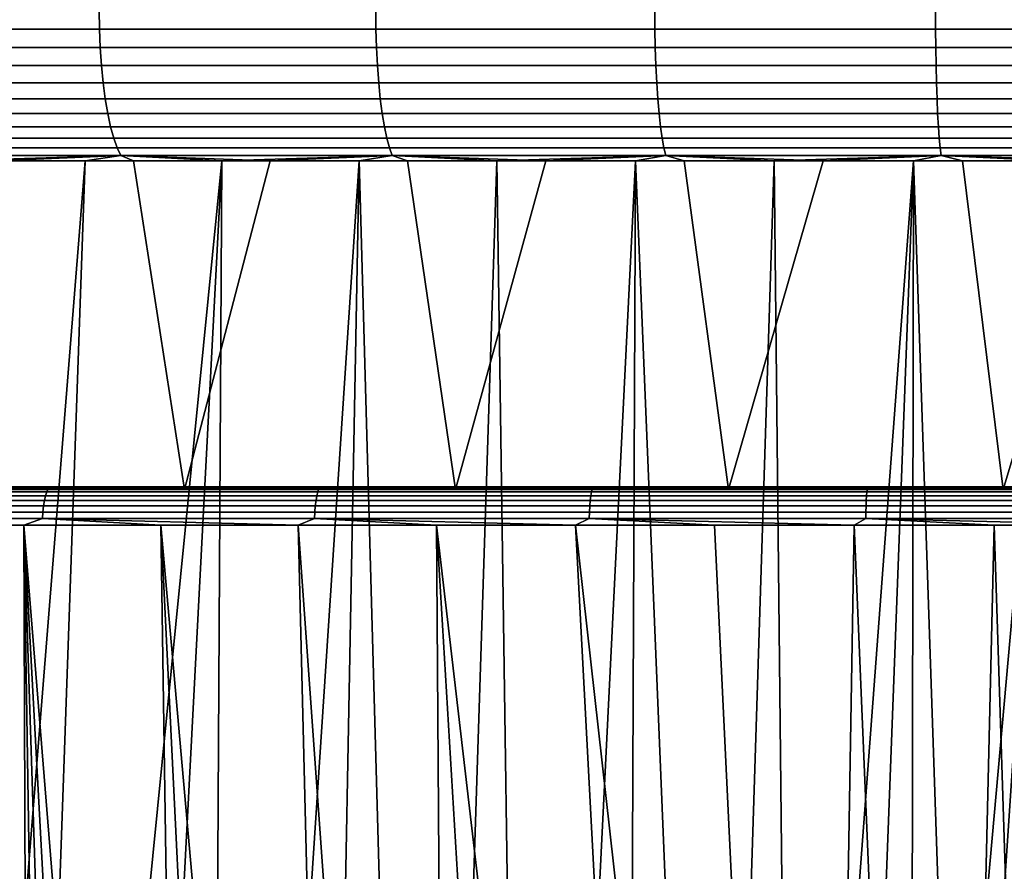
# Model space of a CAD drawing. Header units: metres. Extents: x -166 to 33, y -71 to 34.
# Tile 102 of 256: x 6.55 to 10.37, y -57.44 to -54.14. Entities that reach past the tile are written whole.
import ezdxf

# ---------------------------------------------------------------- set-up
doc = ezdxf.new("R2010")
doc.units = ezdxf.units.M
doc.layers.add('solid_12208131', color=7, linetype='CONTINUOUS')

msp = doc.modelspace()

# ---------------------------------------------------------------- linework, layer by layer
at = {"layer": 'solid_12208131'}
for points in [[(5.797116, -54.172878, 85.459427), (6.858552, -54.172878, 85.723396), (6.857597, -54.099998, 85.727737), (5.795928, -54.099998, 85.463707)], [(6.858552, -54.172878, 46.276604), (5.797116, -54.172878, 46.540569), (5.795928, -54.099998, 46.536289), (6.857597, -54.099998, 46.272266)], [(6.858552, -54.172878, 85.723396), (7.932723, -54.172878, 85.929512), (7.932003, -54.099998, 85.933899), (6.857597, -54.099998, 85.727737)], [(7.932723, -54.172878, 46.070488), (6.858552, -54.172878, 46.276604), (6.857597, -54.099998, 46.272266), (7.932003, -54.099998, 46.066105)], [(7.932723, -54.172878, 85.929512), (9.016476, -54.172878, 86.077171), (9.015996, -54.099998, 86.081589), (7.932003, -54.099998, 85.933899)], [(9.016476, -54.172878, 45.922829), (7.932723, -54.172878, 46.070488), (7.932003, -54.099998, 46.066105), (9.015996, -54.099998, 45.918415)], [(9.016476, -54.172878, 86.077171), (10.106634, -54.172878, 86.165939), (10.106394, -54.099998, 86.170372), (9.015996, -54.099998, 86.081589)], [(10.106634, -54.172878, 45.834061), (9.016476, -54.172878, 45.922829), (9.015996, -54.099998, 45.918415), (10.106394, -54.099998, 45.829624)], [(10.106634, -54.172878, 86.165939), (11.2, -54.172878, 86.195557), (11.2, -54.099998, 86.199997), (10.106394, -54.099998, 86.170372)], [(11.2, -54.172878, 45.804443), (10.106634, -54.172878, 45.834061), (10.106394, -54.099998, 45.829624), (11.2, -54.099998, 45.799999)], [(5.800668, -54.244747, 85.446632), (6.861407, -54.244747, 85.710426), (6.858552, -54.172878, 85.723396), (5.797116, -54.172878, 85.459427)], [(6.861407, -54.244747, 46.28957), (5.800668, -54.244747, 46.553364), (5.797116, -54.172878, 46.540569), (6.858552, -54.172878, 46.276604)], [(6.861407, -54.244747, 85.710426), (7.934871, -54.244747, 85.916405), (7.932723, -54.172878, 85.929512), (6.858552, -54.172878, 85.723396)], [(7.934871, -54.244747, 46.083591), (6.861407, -54.244747, 46.28957), (6.858552, -54.172878, 46.276604), (7.932723, -54.172878, 46.070488)], [(7.934871, -54.244747, 85.916405), (9.017912, -54.244747, 86.063972), (9.016476, -54.172878, 86.077171), (7.932723, -54.172878, 85.929512)], [(9.017912, -54.244747, 45.936031), (7.934871, -54.244747, 46.083591), (7.932723, -54.172878, 46.070488), (9.016476, -54.172878, 45.922829)], [(9.017912, -54.244747, 86.063972), (10.107353, -54.244747, 86.152679), (10.106634, -54.172878, 86.165939), (9.016476, -54.172878, 86.077171)], [(10.107353, -54.244747, 45.847321), (9.017912, -54.244747, 45.936031), (9.016476, -54.172878, 45.922829), (10.106634, -54.172878, 45.834061)], [(10.107353, -54.244747, 86.152679), (11.2, -54.244747, 86.182281), (11.2, -54.172878, 86.195557), (10.106634, -54.172878, 86.165939)], [(11.2, -54.244747, 45.817722), (10.107353, -54.244747, 45.847321), (10.106634, -54.172878, 45.834061), (11.2, -54.172878, 45.804443)], [(5.806532, -54.314465, 85.425514), (6.866118, -54.314465, 85.689026), (6.861407, -54.244747, 85.710426), (5.800668, -54.244747, 85.446632)], [(6.866118, -54.314465, 46.310978), (5.806532, -54.314465, 46.574486), (5.800668, -54.244747, 46.553364), (6.861407, -54.244747, 46.28957)], [(6.866118, -54.314465, 85.689026), (7.938416, -54.314465, 85.894775), (7.934871, -54.244747, 85.916405), (6.861407, -54.244747, 85.710426)], [(7.938416, -54.314465, 46.105221), (6.866118, -54.314465, 46.310978), (6.861407, -54.244747, 46.28957), (7.934871, -54.244747, 46.083591)], [(7.938416, -54.314465, 85.894775), (9.020282, -54.314465, 86.042183), (9.017912, -54.244747, 86.063972), (7.934871, -54.244747, 85.916405)], [(9.020282, -54.314465, 45.957821), (7.938416, -54.314465, 46.105221), (7.934871, -54.244747, 46.083591), (9.017912, -54.244747, 45.936031)], [(9.020282, -54.314465, 86.042183), (10.108541, -54.314465, 86.130791), (10.107353, -54.244747, 86.152679), (9.017912, -54.244747, 86.063972)], [(10.108541, -54.314465, 45.869205), (9.020282, -54.314465, 45.957821), (9.017912, -54.244747, 45.936031), (10.107353, -54.244747, 45.847321)], [(10.108541, -54.314465, 86.130791), (11.2, -54.314465, 86.160362), (11.2, -54.244747, 86.182281), (10.107353, -54.244747, 86.152679)], [(11.2, -54.314465, 45.839638), (10.108541, -54.314465, 45.869205), (10.107353, -54.244747, 45.847321), (11.2, -54.244747, 45.817722)], [(5.81462, -54.381004, 85.396385), (6.872617, -54.381004, 85.6595), (6.866118, -54.314465, 85.689026), (5.806532, -54.314465, 85.425514)], [(6.872617, -54.381004, 46.340504), (5.81462, -54.381004, 46.603615), (5.806532, -54.314465, 46.574486), (6.866118, -54.314465, 46.310978)], [(6.872617, -54.381004, 85.6595), (7.943307, -54.381004, 85.864944), (7.938416, -54.314465, 85.894775), (6.866118, -54.314465, 85.689026)], [(7.943307, -54.381004, 46.135056), (6.872617, -54.381004, 46.340504), (6.866118, -54.314465, 46.310978), (7.938416, -54.314465, 46.105221)], [(7.943307, -54.381004, 85.864944), (9.02355, -54.381004, 86.012123), (9.020282, -54.314465, 86.042183), (7.938416, -54.314465, 85.894775)], [(9.02355, -54.381004, 45.987877), (7.943307, -54.381004, 46.135056), (7.938416, -54.314465, 46.105221), (9.020282, -54.314465, 45.957821)], [(9.02355, -54.381004, 86.012123), (10.110177, -54.381004, 86.100609), (10.108541, -54.314465, 86.130791), (9.020282, -54.314465, 86.042183)], [(10.110177, -54.381004, 45.899395), (9.02355, -54.381004, 45.987877), (9.020282, -54.314465, 45.957821), (10.108541, -54.314465, 45.869205)], [(10.110177, -54.381004, 86.100609), (11.2, -54.381004, 86.130127), (11.2, -54.314465, 86.160362), (10.108541, -54.314465, 86.130791)], [(11.2, -54.381004, 45.869873), (10.110177, -54.381004, 45.899395), (10.108541, -54.314465, 45.869205), (11.2, -54.314465, 45.839638)], [(5.824812, -54.443375, 85.359673), (6.880807, -54.443375, 85.622292), (6.872617, -54.381004, 85.6595), (5.81462, -54.381004, 85.396385)], [(6.880807, -54.443375, 46.377708), (5.824812, -54.443375, 46.640324), (5.81462, -54.381004, 46.603615), (6.872617, -54.381004, 46.340504)], [(6.880807, -54.443375, 85.622292), (7.949471, -54.443375, 85.827347), (7.943307, -54.381004, 85.864944), (6.872617, -54.381004, 85.6595)], [(7.949471, -54.443375, 46.172653), (6.880807, -54.443375, 46.377708), (6.872617, -54.381004, 46.340504), (7.943307, -54.381004, 46.135056)], [(7.949471, -54.443375, 85.827347), (9.027669, -54.443375, 85.974251), (9.02355, -54.381004, 86.012123), (7.943307, -54.381004, 85.864944)], [(9.027669, -54.443375, 46.025749), (7.949471, -54.443375, 46.172653), (7.943307, -54.381004, 46.135056), (9.02355, -54.381004, 45.987877)], [(9.027669, -54.443375, 85.974251), (10.11224, -54.443375, 86.062561), (10.110177, -54.381004, 86.100609), (9.02355, -54.381004, 86.012123)], [(10.11224, -54.443375, 45.937435), (9.027669, -54.443375, 46.025749), (9.02355, -54.381004, 45.987877), (10.110177, -54.381004, 45.899395)], [(10.11224, -54.443375, 86.062561), (11.2, -54.443375, 86.092033), (11.2, -54.381004, 86.130127), (10.110177, -54.381004, 86.100609)], [(11.2, -54.443375, 45.90797), (10.11224, -54.443375, 45.937435), (10.110177, -54.381004, 45.899395), (11.2, -54.381004, 45.869873)], [(5.836958, -54.500648, 85.315933), (6.890567, -54.500648, 85.57795), (6.880807, -54.443375, 85.622292), (5.824812, -54.443375, 85.359673)], [(6.890567, -54.500648, 46.422047), (5.836958, -54.500648, 46.684067), (5.824812, -54.443375, 46.640324), (6.880807, -54.443375, 46.377708)], [(6.890567, -54.500648, 85.57795), (7.956816, -54.500648, 85.782547), (7.949471, -54.443375, 85.827347), (6.880807, -54.443375, 85.622292)], [(7.956816, -54.500648, 46.217453), (6.890567, -54.500648, 46.422047), (6.880807, -54.443375, 46.377708), (7.949471, -54.443375, 46.172653)], [(7.956816, -54.500648, 85.782547), (9.032578, -54.500648, 85.929115), (9.027669, -54.443375, 85.974251), (7.949471, -54.443375, 85.827347)], [(9.032578, -54.500648, 46.070881), (7.956816, -54.500648, 46.217453), (7.949471, -54.443375, 46.172653), (9.027669, -54.443375, 46.025749)], [(9.032578, -54.500648, 85.929115), (10.114697, -54.500648, 86.017235), (10.11224, -54.443375, 86.062561), (9.027669, -54.443375, 85.974251)], [(10.114697, -54.500648, 45.982769), (9.032578, -54.500648, 46.070881), (9.027669, -54.443375, 46.025749), (10.11224, -54.443375, 45.937435)], [(10.114697, -54.500648, 86.017235), (11.2, -54.500648, 86.046631), (11.2, -54.443375, 86.092033), (10.11224, -54.443375, 86.062561)], [(11.2, -54.500648, 45.953369), (10.114697, -54.500648, 45.982769), (10.11224, -54.443375, 45.937435), (11.2, -54.443375, 45.90797)], [(5.850876, -54.551979, 85.2658), (6.901751, -54.551979, 85.527145), (6.890567, -54.500648, 85.57795), (5.836958, -54.500648, 85.315933)], [(6.901751, -54.551979, 46.472855), (5.850876, -54.551979, 46.734196), (5.836958, -54.500648, 46.684067), (6.890567, -54.500648, 46.422047)], [(6.901751, -54.551979, 85.527145), (7.965232, -54.551979, 85.731209), (7.956816, -54.500648, 85.782547), (6.890567, -54.500648, 85.57795)], [(7.965232, -54.551979, 46.268791), (6.901751, -54.551979, 46.472855), (6.890567, -54.500648, 46.422047), (7.956816, -54.500648, 46.217453)], [(7.965232, -54.551979, 85.731209), (9.038202, -54.551979, 85.877396), (9.032578, -54.500648, 85.929115), (7.956816, -54.500648, 85.782547)], [(9.038202, -54.551979, 46.122601), (7.965232, -54.551979, 46.268791), (7.956816, -54.500648, 46.217453), (9.032578, -54.500648, 46.070881)], [(9.038202, -54.551979, 85.877396), (10.117514, -54.551979, 85.965286), (10.114697, -54.500648, 86.017235), (9.032578, -54.500648, 85.929115)], [(10.117514, -54.551979, 46.034718), (9.038202, -54.551979, 46.122601), (9.032578, -54.500648, 46.070881), (10.114697, -54.500648, 45.982769)], [(10.117514, -54.551979, 85.965286), (11.2, -54.551979, 85.994606), (11.2, -54.500648, 86.046631), (10.114697, -54.500648, 86.017235)], [(11.2, -54.551979, 46.005394), (10.117514, -54.551979, 46.034718), (10.114697, -54.500648, 45.982769), (11.2, -54.500648, 45.953369)], [(5.866361, -54.596603, 85.21003), (6.914193, -54.596603, 85.470619), (6.901751, -54.551979, 85.527145), (5.850876, -54.551979, 85.2658)], [(6.914193, -54.596603, 46.529385), (5.866361, -54.596603, 46.789967), (5.850876, -54.551979, 46.734196), (6.901751, -54.551979, 46.472855)], [(6.914193, -54.596603, 85.470619), (7.974597, -54.596603, 85.674088), (7.965232, -54.551979, 85.731209), (6.901751, -54.551979, 85.527145)], [(7.974597, -54.596603, 46.325909), (6.914193, -54.596603, 46.529385), (6.901751, -54.551979, 46.472855), (7.965232, -54.551979, 46.268791)], [(7.974597, -54.596603, 85.674088), (9.04446, -54.596603, 85.819855), (9.038202, -54.551979, 85.877396), (7.965232, -54.551979, 85.731209)], [(9.04446, -54.596603, 46.180141), (7.974597, -54.596603, 46.325909), (7.965232, -54.551979, 46.268791), (9.038202, -54.551979, 46.122601)], [(9.04446, -54.596603, 85.819855), (10.120647, -54.596603, 85.907486), (10.117514, -54.551979, 85.965286), (9.038202, -54.551979, 85.877396)], [(10.120647, -54.596603, 46.092514), (9.04446, -54.596603, 46.180141), (9.038202, -54.551979, 46.122601), (10.117514, -54.551979, 46.034718)], [(10.120647, -54.596603, 85.907486), (11.2, -54.596603, 85.936729), (11.2, -54.551979, 85.994606), (10.117514, -54.551979, 85.965286)], [(11.2, -54.596603, 46.063274), (10.120647, -54.596603, 46.092514), (10.117514, -54.551979, 46.034718), (11.2, -54.551979, 46.005394)], [(5.883182, -54.633858, 85.149452), (6.92771, -54.633858, 85.40921), (6.914193, -54.596603, 85.470619), (5.866361, -54.596603, 85.21003)], [(6.92771, -54.633858, 46.59079), (5.883182, -54.633858, 46.850552), (5.866361, -54.596603, 46.789967), (6.914193, -54.596603, 46.529385)], [(6.92771, -54.633858, 85.40921), (7.984769, -54.633858, 85.612045), (7.974597, -54.596603, 85.674088), (6.914193, -54.596603, 85.470619)], [(7.984769, -54.633858, 46.387959), (6.92771, -54.633858, 46.59079), (6.914193, -54.596603, 46.529385), (7.974597, -54.596603, 46.325909)], [(7.984769, -54.633858, 85.612045), (9.051259, -54.633858, 85.757347), (9.04446, -54.596603, 85.819855), (7.974597, -54.596603, 85.674088)], [(9.051259, -54.633858, 46.242649), (7.984769, -54.633858, 46.387959), (7.974597, -54.596603, 46.325909), (9.04446, -54.596603, 46.180141)], [(9.051259, -54.633858, 85.757347), (10.124051, -54.633858, 85.844704), (10.120647, -54.596603, 85.907486), (9.04446, -54.596603, 85.819855)], [(10.124051, -54.633858, 46.155296), (9.051259, -54.633858, 46.242649), (9.04446, -54.596603, 46.180141), (10.120647, -54.596603, 46.092514)], [(10.124051, -54.633858, 85.844704), (11.2, -54.633858, 85.873848), (11.2, -54.596603, 85.936729), (10.120647, -54.596603, 85.907486)], [(11.2, -54.633858, 46.126148), (10.124051, -54.633858, 46.155296), (10.120647, -54.596603, 46.092514), (11.2, -54.596603, 46.063274)], [(6.92771, -54.633858, 85.40921), (5.883182, -54.633858, 85.149452), (5.90109, -54.663193, 85.084946), (6.9421, -54.663193, 85.343834)], [(5.883182, -54.633858, 46.850552), (6.92771, -54.633858, 46.59079), (6.9421, -54.663193, 46.656162), (5.90109, -54.663193, 46.915051)], [(7.984769, -54.633858, 85.612045), (6.92771, -54.633858, 85.40921), (6.9421, -54.663193, 85.343834), (7.995598, -54.663193, 85.545982)], [(6.92771, -54.633858, 46.59079), (7.984769, -54.633858, 46.387959), (7.995598, -54.663193, 46.454014), (6.9421, -54.663193, 46.656162)], [(9.051259, -54.633858, 85.757347), (7.984769, -54.633858, 85.612045), (7.995598, -54.663193, 85.545982), (9.058496, -54.663193, 85.690804)], [(7.984769, -54.633858, 46.387959), (9.051259, -54.633858, 46.242649), (9.058496, -54.663193, 46.309196), (7.995598, -54.663193, 46.454014)], [(10.124051, -54.633858, 85.844704), (9.051259, -54.633858, 85.757347), (9.058496, -54.663193, 85.690804), (10.127675, -54.663193, 85.777863)], [(9.051259, -54.633858, 46.242649), (10.124051, -54.633858, 46.155296), (10.127675, -54.663193, 46.222137), (9.058496, -54.663193, 46.309196)], [(11.2, -54.633858, 85.873848), (10.124051, -54.633858, 85.844704), (10.127675, -54.663193, 85.777863), (11.2, -54.663193, 85.806908)], [(10.124051, -54.633858, 46.155296), (11.2, -54.633858, 46.126148), (11.2, -54.663193, 46.193089), (10.127675, -54.663193, 46.222137)], [(6.462187, -54.684006, 85.160545), (6.9421, -54.663193, 85.343834), (5.90109, -54.663193, 85.084946)], [(6.276627, -54.684006, 46.886295), (5.90109, -54.663193, 46.915051), (6.9421, -54.663193, 46.656162)], [(6.148761, -55.960491, 85.080315), (7.189491, -55.960491, 85.325867), (6.990303, -54.684006, 85.283463), (6.462187, -54.684006, 85.160545)], [(6.231556, -59.203651, 46.897957), (6.276627, -54.684006, 46.886295), (6.803525, -54.684006, 46.758266), (6.428702, -59.332687, 46.847767)], [(6.803525, -54.684006, 46.758266), (6.276627, -54.684006, 46.886295), (6.9421, -54.663193, 46.656162)], [(6.428702, -59.332687, 46.847767), (6.803525, -54.684006, 46.758266), (6.636367, -59.443478, 46.797226)], [(6.462187, -54.684006, 85.160545), (6.990303, -54.684006, 85.283463), (6.9421, -54.663193, 85.343834)], [(6.636367, -59.443478, 46.797226), (6.803525, -54.684006, 46.758266), (7.333742, -54.684006, 46.644756), (6.852578, -59.53503, 46.74712)], [(7.333742, -54.684006, 46.644756), (6.803525, -54.684006, 46.758266), (6.9421, -54.663193, 46.656162)], [(6.852578, -59.53503, 46.74712), (7.333742, -54.684006, 46.644756), (7.07615, -59.606915, 46.697998)], [(7.521595, -54.684006, 85.391823), (7.995598, -54.663193, 85.545982), (6.9421, -54.663193, 85.343834)], [(6.990303, -54.684006, 85.283463), (7.521595, -54.684006, 85.391823), (6.9421, -54.663193, 85.343834)], [(7.333742, -54.684006, 46.644756), (6.9421, -54.663193, 46.656162), (7.995598, -54.663193, 46.454014)], [(7.189491, -55.960491, 85.325867), (7.521595, -54.684006, 85.391823), (6.990303, -54.684006, 85.283463)], [(7.07615, -59.606915, 46.697998), (7.333742, -54.684006, 46.644756), (7.304982, -59.65852, 46.650524)], [(7.189491, -55.960491, 85.325867), (8.241314, -55.960491, 85.514595), (8.055663, -54.684006, 85.48555), (7.521595, -54.684006, 85.391823)], [(7.304982, -59.65852, 46.650524), (7.333742, -54.684006, 46.644756), (7.866876, -54.684006, 46.545856), (7.537732, -59.689617, 46.605125)], [(7.866876, -54.684006, 46.545856), (7.333742, -54.684006, 46.644756), (7.995598, -54.663193, 46.454014)], [(7.521595, -54.684006, 85.391823), (8.055663, -54.684006, 85.48555), (7.995598, -54.663193, 85.545982)], [(7.537732, -59.689617, 46.605125), (7.866876, -54.684006, 46.545856), (7.772559, -59.700001, 46.562252)], [(7.772559, -59.700001, 46.562252), (7.866876, -54.684006, 46.545856), (8.007928, -59.689621, 46.522217)], [(8.402526, -54.684006, 46.461639), (7.866876, -54.684006, 46.545856), (7.995598, -54.663193, 46.454014)], [(8.242146, -59.658531, 46.485275), (8.007928, -59.689621, 46.522217), (7.866876, -54.684006, 46.545856), (8.402526, -54.684006, 46.461639)], [(8.592104, -54.684006, 85.564568), (9.058496, -54.663193, 85.690804), (7.995598, -54.663193, 85.545982)], [(8.055663, -54.684006, 85.48555), (8.592104, -54.684006, 85.564568), (7.995598, -54.663193, 85.545982)], [(8.402526, -54.684006, 46.461639), (7.995598, -54.663193, 46.454014), (9.058496, -54.663193, 46.309196)], [(8.241314, -55.960491, 85.514595), (8.592104, -54.684006, 85.564568), (8.055663, -54.684006, 85.48555)], [(8.241314, -55.960491, 85.514595), (9.30233, -55.960491, 85.646179), (9.130513, -54.684006, 85.628822), (8.592104, -54.684006, 85.564568)], [(8.242146, -59.658531, 46.485275), (8.402526, -54.684006, 46.461639), (8.473445, -59.606922, 46.451618)], [(8.940288, -54.684006, 46.39217), (8.402526, -54.684006, 46.461639), (9.058496, -54.663193, 46.309196)], [(8.700331, -59.535042, 46.42131), (8.473445, -59.606922, 46.451618), (8.402526, -54.684006, 46.461639), (8.940288, -54.684006, 46.39217)], [(8.592104, -54.684006, 85.564568), (9.130513, -54.684006, 85.628822), (9.058496, -54.663193, 85.690804)], [(8.700331, -59.535042, 46.42131), (8.940288, -54.684006, 46.39217), (8.920641, -59.443493, 46.394444)], [(8.920641, -59.443493, 46.394444), (8.940288, -54.684006, 46.39217), (9.133083, -59.332699, 46.370911)], [(9.479753, -54.684006, 46.337494), (8.940288, -54.684006, 46.39217), (9.058496, -54.663193, 46.309196)], [(9.335495, -59.203674, 46.350647), (9.133083, -59.332699, 46.370911), (8.940288, -54.684006, 46.39217), (9.479753, -54.684006, 46.337494)], [(9.670485, -54.684006, 85.678261), (10.127675, -54.663193, 85.777863), (9.058496, -54.663193, 85.690804)], [(9.130513, -54.684006, 85.628822), (9.670485, -54.684006, 85.678261), (9.058496, -54.663193, 85.690804)], [(9.479753, -54.684006, 46.337494), (9.058496, -54.663193, 46.309196), (10.127675, -54.663193, 46.222137)], [(9.30233, -55.960491, 85.646179), (9.670485, -54.684006, 85.678261), (9.130513, -54.684006, 85.628822)], [(9.30233, -55.960491, 85.646179), (10.368781, -55.960491, 85.7201), (10.21161, -54.684006, 85.712852), (9.670485, -54.684006, 85.678261)], [(9.335495, -59.203674, 46.350647), (9.479753, -54.684006, 46.337494), (9.526506, -59.05719, 46.333462)], [(10.020518, -54.684006, 46.297661), (9.479753, -54.684006, 46.337494), (10.127675, -54.663193, 46.222137)], [(9.704277, -58.894543, 46.319141), (9.526506, -59.05719, 46.333462), (9.479753, -54.684006, 46.337494), (10.020518, -54.684006, 46.297661)], [(9.670485, -54.684006, 85.678261), (10.21161, -54.684006, 85.712852), (10.127675, -54.663193, 85.777863)], [(9.704277, -58.894543, 46.319141), (10.020518, -54.684006, 46.297661), (9.867387, -58.716961, 46.307423)], [(9.867387, -58.716961, 46.307423), (10.020518, -54.684006, 46.297661), (10.014468, -58.525875, 46.298027)], [(10.014468, -58.525875, 46.298027), (10.020518, -54.684006, 46.297661), (10.144193, -58.322994, 46.290646)], [(10.562174, -54.684006, 46.272694), (10.020518, -54.684006, 46.297661), (10.127675, -54.663193, 46.222137)], [(10.255689, -58.109699, 46.284988), (10.144193, -58.322994, 46.290646), (10.020518, -54.684006, 46.297661), (10.562174, -54.684006, 46.272694)], [(10.753482, -54.684006, 85.732559), (11.2, -54.663193, 85.806908), (10.127675, -54.663193, 85.777863)], [(10.21161, -54.684006, 85.712852), (10.753482, -54.684006, 85.732559), (10.127675, -54.663193, 85.777863)], [(10.562174, -54.684006, 46.272694), (10.127675, -54.663193, 46.222137), (11.2, -54.663193, 46.193089)], [(10.368781, -55.960491, 85.7201), (10.753482, -54.684006, 85.732559), (10.21161, -54.684006, 85.712852)], [(10.255689, -58.109699, 46.284988), (10.562174, -54.684006, 46.272694), (10.347904, -57.888081, 46.280788)], [(10.347904, -57.888081, 46.280788), (10.562174, -54.684006, 46.272694), (10.420355, -57.659401, 46.27779)], [(10.368781, -55.960491, 85.7201), (11.437405, -55.960491, 85.736183), (11.295691, -54.684006, 85.737381), (10.753482, -54.684006, 85.732559)], [(5.620753, -55.958992, 85.103088), (6.659243, -55.958992, 85.376213), (6.665013, -55.952248, 85.351585), (5.627843, -55.952248, 85.078812)], [(5.627843, -55.952248, 85.078812), (6.665013, -55.952248, 85.351585), (6.074432, -55.950001, 85.176834)], [(6.665013, -55.952248, 85.351585), (7.125935, -55.950001, 85.427414), (6.090411, -55.950001, 85.121819), (6.074432, -55.950001, 85.176834)], [(6.096681, -55.95118, 85.10408), (6.090411, -55.950001, 85.121819), (7.125935, -55.950001, 85.427414), (7.138744, -55.950001, 85.371582)], [(7.143875, -55.95118, 85.353485), (6.096681, -55.95118, 85.10408), (7.138744, -55.950001, 85.371582)], [(6.096681, -55.95118, 85.10408), (7.143875, -55.95118, 85.353485), (7.147666, -55.954697, 85.335396), (6.101451, -55.954697, 85.08622)], [(6.148761, -55.960491, 85.080315), (6.101451, -55.954697, 85.08622), (7.147666, -55.954697, 85.335396)], [(7.189491, -55.960491, 85.325867), (6.148761, -55.960491, 85.080315), (7.147666, -55.954697, 85.335396)], [(6.659243, -55.958992, 85.376213), (7.710953, -55.958992, 85.592918), (7.715387, -55.952248, 85.568024), (6.665013, -55.952248, 85.351585)], [(6.665013, -55.952248, 85.351585), (7.715387, -55.952248, 85.568024), (7.125935, -55.950001, 85.427414)], [(7.715387, -55.952248, 85.568024), (8.189528, -55.950001, 85.620384), (7.138744, -55.950001, 85.371582), (7.125935, -55.950001, 85.427414)], [(7.143875, -55.95118, 85.353485), (7.138744, -55.950001, 85.371582), (8.189528, -55.950001, 85.620384), (8.199126, -55.950001, 85.563911)], [(8.20309, -55.95118, 85.54554), (7.143875, -55.95118, 85.353485), (8.199126, -55.950001, 85.563911)], [(7.143875, -55.95118, 85.353485), (8.20309, -55.95118, 85.54554), (8.205892, -55.954697, 85.527267), (7.147666, -55.954697, 85.335396)], [(7.189491, -55.960491, 85.325867), (7.147666, -55.954697, 85.335396), (8.205892, -55.954697, 85.527267)], [(8.241314, -55.960491, 85.514595), (7.189491, -55.960491, 85.325867), (8.205892, -55.954697, 85.527267)], [(7.710953, -55.958992, 85.592918), (8.77282, -55.958992, 85.752586), (8.775905, -55.952248, 85.727493), (7.715387, -55.952248, 85.568024)], [(7.715387, -55.952248, 85.568024), (8.775905, -55.952248, 85.727493), (8.189528, -55.950001, 85.620384)], [(8.775905, -55.952248, 85.727493), (9.26209, -55.950001, 85.755173), (8.199126, -55.950001, 85.563911), (8.189528, -55.950001, 85.620384)], [(8.20309, -55.95118, 85.54554), (8.199126, -55.950001, 85.563911), (9.26209, -55.950001, 85.755173), (9.268447, -55.950001, 85.69825)], [(9.271187, -55.95118, 85.679665), (8.20309, -55.95118, 85.54554), (9.268447, -55.950001, 85.69825)], [(8.20309, -55.95118, 85.54554), (9.271187, -55.95118, 85.679665), (9.27299, -55.954697, 85.66127), (8.205892, -55.954697, 85.527267)], [(8.241314, -55.960491, 85.514595), (8.205892, -55.954697, 85.527267), (9.27299, -55.954697, 85.66127)], [(9.30233, -55.960491, 85.646179), (8.241314, -55.960491, 85.514595), (9.27299, -55.954697, 85.66127)], [(8.77282, -55.958992, 85.752586), (9.841755, -55.958992, 85.854752), (9.843481, -55.952248, 85.829521), (8.775905, -55.952248, 85.727493)], [(8.775905, -55.952248, 85.727493), (9.843481, -55.952248, 85.829521), (9.26209, -55.950001, 85.755173)], [(9.843481, -55.952248, 85.829521), (10.340335, -55.950001, 85.831375), (9.268447, -55.950001, 85.69825), (9.26209, -55.950001, 85.755173)], [(9.271187, -55.95118, 85.679665), (9.268447, -55.950001, 85.69825), (10.340335, -55.950001, 85.831375), (10.34343, -55.950001, 85.774185)], [(10.345, -55.95118, 85.75547), (9.271187, -55.95118, 85.679665), (10.34343, -55.950001, 85.774185)], [(9.271187, -55.95118, 85.679665), (10.345, -55.95118, 85.75547), (10.345799, -55.954697, 85.737), (9.27299, -55.954697, 85.66127)], [(9.30233, -55.960491, 85.646179), (9.27299, -55.954697, 85.66127), (10.345799, -55.954697, 85.737)], [(10.368781, -55.960491, 85.7201), (9.30233, -55.960491, 85.646179), (10.345799, -55.954697, 85.737)], [(9.841755, -55.958992, 85.854752), (10.914643, -55.958992, 85.899109), (10.915006, -55.952248, 85.873825), (9.843481, -55.952248, 85.829521)], [(9.843481, -55.952248, 85.829521), (10.915006, -55.952248, 85.873825), (10.340335, -55.950001, 85.831375)], [(10.915006, -55.952248, 85.873825), (11.421167, -55.950001, 85.84877), (10.34343, -55.950001, 85.774185), (10.340335, -55.950001, 85.831375)], [(10.345, -55.95118, 85.75547), (10.34343, -55.950001, 85.774185), (11.421167, -55.950001, 85.84877), (11.420991, -55.950001, 85.791489)], [(11.421348, -55.95118, 85.772728), (10.345, -55.95118, 85.75547), (11.420991, -55.950001, 85.791489)], [(10.345, -55.95118, 85.75547), (11.421348, -55.95118, 85.772728), (11.421141, -55.954697, 85.754242), (10.345799, -55.954697, 85.737)], [(10.368781, -55.960491, 85.7201), (10.345799, -55.954697, 85.737), (11.421141, -55.954697, 85.754242)], [(11.437405, -55.960491, 85.736183), (10.368781, -55.960491, 85.7201), (11.421141, -55.954697, 85.754242)], [(6.648934, -55.985027, 85.420204), (5.608087, -55.985027, 85.146461), (5.602895, -56.003521, 85.164238), (6.644709, -56.003521, 85.438232)], [(6.653829, -55.970032, 85.399315), (5.6141, -55.970032, 85.12587), (5.608087, -55.985027, 85.146461), (6.648934, -55.985027, 85.420204)], [(6.659243, -55.958992, 85.376213), (5.620753, -55.958992, 85.103088), (5.6141, -55.970032, 85.12587), (6.653829, -55.970032, 85.399315)], [(7.703032, -55.985027, 85.637405), (6.648934, -55.985027, 85.420204), (6.644709, -56.003521, 85.438232), (7.699785, -56.003521, 85.655632)], [(7.706793, -55.970032, 85.616287), (6.653829, -55.970032, 85.399315), (6.648934, -55.985027, 85.420204), (7.703032, -55.985027, 85.637405)], [(7.710953, -55.958992, 85.592918), (6.659243, -55.958992, 85.376213), (6.653829, -55.970032, 85.399315), (7.706793, -55.970032, 85.616287)], [(8.76731, -55.985027, 85.797432), (7.703032, -55.985027, 85.637405), (7.699785, -56.003521, 85.655632), (8.765052, -56.003521, 85.815811)], [(8.769927, -55.970032, 85.776146), (7.706793, -55.970032, 85.616287), (7.703032, -55.985027, 85.637405), (8.76731, -55.985027, 85.797432)], [(8.77282, -55.958992, 85.752586), (7.710953, -55.958992, 85.592918), (7.706793, -55.970032, 85.616287), (8.769927, -55.970032, 85.776146)], [(9.838672, -55.985027, 85.899826), (8.76731, -55.985027, 85.797432), (8.765052, -56.003521, 85.815811), (9.837407, -56.003521, 85.918304)], [(9.840136, -55.970032, 85.878426), (8.769927, -55.970032, 85.776146), (8.76731, -55.985027, 85.797432), (9.838672, -55.985027, 85.899826)], [(9.841755, -55.958992, 85.854752), (8.77282, -55.958992, 85.752586), (8.769927, -55.970032, 85.776146), (9.840136, -55.970032, 85.878426)], [(10.913996, -55.985027, 85.94429), (9.838672, -55.985027, 85.899826), (9.837407, -56.003521, 85.918304), (10.91373, -56.003521, 85.962807)], [(10.914303, -55.970032, 85.922836), (9.840136, -55.970032, 85.878426), (9.838672, -55.985027, 85.899826), (10.913996, -55.985027, 85.94429)], [(10.914643, -55.958992, 85.899109), (9.841755, -55.958992, 85.854752), (9.840136, -55.970032, 85.878426), (10.914303, -55.970032, 85.922836)], [(6.641282, -56.024956, 85.452858), (5.598684, -56.024956, 85.178658), (5.595581, -56.048672, 85.189278), (6.638756, -56.048672, 85.463631)], [(6.644709, -56.003521, 85.438232), (5.602895, -56.003521, 85.164238), (5.598684, -56.024956, 85.178658), (6.641282, -56.024956, 85.452858)], [(7.697152, -56.024956, 85.670425), (6.641282, -56.024956, 85.452858), (6.638756, -56.048672, 85.463631), (7.695211, -56.048672, 85.68132)], [(7.699785, -56.003521, 85.655632), (6.644709, -56.003521, 85.438232), (6.641282, -56.024956, 85.452858), (7.697152, -56.024956, 85.670425)], [(8.76322, -56.024956, 85.830727), (7.697152, -56.024956, 85.670425), (7.695211, -56.048672, 85.68132), (8.76187, -56.048672, 85.841705)], [(8.765052, -56.003521, 85.815811), (7.699785, -56.003521, 85.655632), (7.697152, -56.024956, 85.670425), (8.76322, -56.024956, 85.830727)], [(9.836382, -56.024956, 85.933289), (8.76322, -56.024956, 85.830727), (8.76187, -56.048672, 85.841705), (9.835627, -56.048672, 85.944328)], [(9.837407, -56.003521, 85.918304), (8.765052, -56.003521, 85.815811), (8.76322, -56.024956, 85.830727), (9.836382, -56.024956, 85.933289)], [(10.913514, -56.024956, 85.977821), (9.836382, -56.024956, 85.933289), (9.835627, -56.048672, 85.944328), (10.913356, -56.048672, 85.988892)], [(10.91373, -56.003521, 85.962807), (9.837407, -56.003521, 85.918304), (9.836382, -56.024956, 85.933289), (10.913514, -56.024956, 85.977821)], [(6.638756, -56.048672, 85.463631), (5.595581, -56.048672, 85.189278), (5.593681, -56.073952, 85.195786), (6.63721, -56.073952, 85.47023)], [(7.695211, -56.048672, 85.68132), (6.638756, -56.048672, 85.463631), (6.63721, -56.073952, 85.47023), (7.694024, -56.073952, 85.687988)], [(8.76187, -56.048672, 85.841705), (7.695211, -56.048672, 85.68132), (7.694024, -56.073952, 85.687988), (8.761044, -56.073952, 85.848434)], [(9.835627, -56.048672, 85.944328), (8.76187, -56.048672, 85.841705), (8.761044, -56.073952, 85.848434), (9.835164, -56.073952, 85.951096)], [(10.913356, -56.048672, 85.988892), (9.835627, -56.048672, 85.944328), (9.835164, -56.073952, 85.951096), (10.913259, -56.073952, 85.995667)], [(5.593681, -56.073952, 85.195786), (6.037143, -56.099998, 85.322136), (6.565076, -56.099998, 85.455528)], [(6.63721, -56.073952, 85.47023), (5.593681, -56.073952, 85.195786), (6.565076, -56.099998, 85.455528)], [(6.587708, -62.676662, 85.460899), (6.565076, -56.099998, 85.455528), (6.037143, -56.099998, 85.322136), (6.532415, -62.931442, 85.447716)], [(6.63721, -56.073952, 85.47023), (6.565076, -56.099998, 85.455528), (7.096444, -56.099998, 85.574493)], [(7.178016, -61.522877, 85.591423), (7.096444, -56.099998, 85.574493), (6.565076, -56.099998, 85.455528), (7.020476, -61.731464, 85.558418)], [(6.88179, -61.952953, 85.528259), (7.020476, -61.731464, 85.558418), (6.565076, -56.099998, 85.455528)], [(6.762903, -62.185608, 85.501595), (6.88179, -61.952953, 85.528259), (6.565076, -56.099998, 85.455528)], [(6.664677, -62.427467, 85.478981), (6.762903, -62.185608, 85.501595), (6.565076, -56.099998, 85.455528)], [(6.587708, -62.676662, 85.460899), (6.664677, -62.427467, 85.478981), (6.565076, -56.099998, 85.455528)], [(6.63721, -56.073952, 85.47023), (7.096444, -56.099998, 85.574493), (7.630855, -56.099998, 85.678955)], [(7.694024, -56.073952, 85.687988), (6.63721, -56.073952, 85.47023), (7.630855, -56.099998, 85.678955)], [(7.750594, -60.991535, 85.700294), (7.630855, -56.099998, 85.678955), (7.096444, -56.099998, 85.574493), (7.544509, -61.151417, 85.663101)], [(7.353139, -61.329014, 85.626549), (7.544509, -61.151417, 85.663101), (7.096444, -56.099998, 85.574493)], [(7.178016, -61.522877, 85.591423), (7.353139, -61.329014, 85.626549), (7.096444, -56.099998, 85.574493)], [(7.694024, -56.073952, 85.687988), (7.630855, -56.099998, 85.678955), (8.167911, -56.099998, 85.768822)], [(8.199898, -60.729885, 85.773705), (8.167911, -56.099998, 85.768822), (7.630855, -56.099998, 85.678955), (7.969598, -60.850704, 85.737389)], [(7.750594, -60.991535, 85.700294), (7.969598, -60.850704, 85.737389), (7.630855, -56.099998, 85.678955)], [(7.694024, -56.073952, 85.687988), (8.167911, -56.099998, 85.768822), (8.707214, -56.099998, 85.84404)], [(8.761044, -56.073952, 85.848434), (7.694024, -56.073952, 85.687988), (8.707214, -56.099998, 85.84404)], [(8.940742, -60.495182, 85.871986), (8.707214, -56.099998, 85.84404), (8.167911, -56.099998, 85.768822), (8.68719, -60.551552, 85.841515)], [(8.439483, -60.63002, 85.808571), (8.68719, -60.551552, 85.841515), (8.167911, -56.099998, 85.768822)], [(8.199898, -60.729885, 85.773705), (8.439483, -60.63002, 85.808571), (8.167911, -56.099998, 85.768822)], [(8.761044, -56.073952, 85.848434), (8.707214, -56.099998, 85.84404), (9.248365, -56.099998, 85.904549)], [(9.45685, -60.450001, 85.923889), (9.248365, -56.099998, 85.904549), (8.707214, -56.099998, 85.84404), (9.197738, -60.461311, 85.899521)], [(8.940742, -60.495182, 85.871986), (9.197738, -60.461311, 85.899521), (8.707214, -56.099998, 85.84404)], [(8.761044, -56.073952, 85.848434), (9.248365, -56.099998, 85.904549), (9.790963, -56.099998, 85.950302)], [(9.835164, -56.073952, 85.951096), (8.761044, -56.073952, 85.848434), (9.790963, -56.099998, 85.950302)], [(9.45685, -60.450001, 85.923889), (9.716259, -60.461308, 85.944885), (9.790963, -56.099998, 85.950302), (9.248365, -56.099998, 85.904549)], [(9.716259, -60.461308, 85.944885), (9.974136, -60.495171, 85.962395), (9.790963, -56.099998, 85.950302)], [(9.835164, -56.073952, 85.951096), (9.790963, -56.099998, 85.950302), (10.334605, -56.099998, 85.98127)], [(9.974136, -60.495171, 85.962395), (10.229149, -60.55154, 85.976418), (10.334605, -56.099998, 85.98127), (9.790963, -56.099998, 85.950302)], [(9.835164, -56.073952, 85.951096), (10.334605, -56.099998, 85.98127), (10.878889, -56.099998, 85.997421)], [(10.913259, -56.073952, 85.995667), (9.835164, -56.073952, 85.951096), (10.878889, -56.099998, 85.997421)], [(10.229149, -60.55154, 85.976418), (10.478851, -60.63002, 85.986992), (10.334605, -56.099998, 85.98127)], [(10.478851, -60.63002, 85.986992), (10.720856, -60.729885, 85.994263), (10.878889, -56.099998, 85.997421), (10.334605, -56.099998, 85.98127)], [(10.59844, -57.445366, 46.009048), (10.631015, -57.197548, 46.008095), (10.95927, -69.997673, 46.00145), (9.876925, -69.997673, 46.043812)]]:
    msp.add_3dface(points, dxfattribs=at)

doc.saveas('drawing.dxf')
